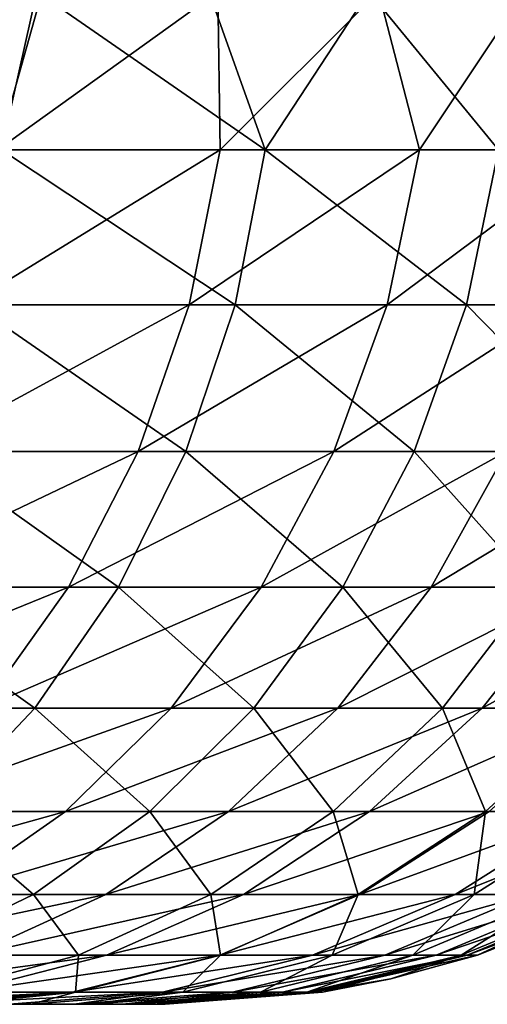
# Model space of a CAD drawing. Header units: metres. Extents: x -23 to 23, y -109 to 23.
# Tile 72 of 256: x 10.57 to 11.95, y -81 to -78.08. Entities that reach past the tile are written whole.
import ezdxf

# ---------------------------------------------------------------- set-up
doc = ezdxf.new("R2010")
doc.units = ezdxf.units.M
doc.layers.add('solid_509434_01', color=7, linetype='CONTINUOUS')

msp = doc.modelspace()

# ---------------------------------------------------------------- linework, layer by layer
at = {"layer": 'solid_509434_01'}
for points in [[(10.502768, -78.469307, 81.251556), (10.062057, -78, 80.645271), (10.635071, -78, 81.365074)], [(10.514798, -78.469307, 100.956955), (10.619641, -78, 100.892365), (10.076128, -78, 101.489578)], [(10.502768, -78.469307, 81.251556), (10.635071, -78, 81.365074), (11.155626, -78, 82.103439)], [(11.162329, -78.469307, 82.180626), (10.502768, -78.469307, 81.251556), (11.155626, -78, 82.103439)], [(10.514798, -78.469307, 100.956955), (11.295744, -78.469307, 99.977509), (10.619641, -78, 100.892365)], [(11.295744, -78.469307, 99.977509), (11.128506, -78, 100.263962), (10.619641, -78, 100.892365)], [(11.295744, -78.469307, 99.977509), (11.602733, -78, 99.603668), (11.128506, -78, 100.263962)], [(11.162329, -78.469307, 82.180626), (11.155626, -78, 82.103439), (11.63062, -78, 82.864685)], [(11.752123, -78.469307, 83.150711), (11.162329, -78.469307, 82.180626), (11.63062, -78, 82.864685)], [(11.295744, -78.469307, 99.977509), (11.985889, -78.469307, 98.932114), (11.602733, -78, 99.603668)], [(11.985889, -78.469307, 98.932114), (12.04025, -78, 98.913055), (11.602733, -78, 99.603668)], [(11.752123, -78.469307, 83.150711), (11.63062, -78, 82.864685), (12.064258, -78, 83.652962)], [(12.272012, -78.469307, 84.156029), (11.752123, -78.469307, 83.150711), (12.064258, -78, 83.652962)], [(10.415408, -78.927498, 81.318466), (10.502768, -78.469307, 81.251556), (11.162329, -78.469307, 82.180626)], [(11.07037, -78.927498, 82.241058), (10.415408, -78.927498, 81.318466), (11.162329, -78.469307, 82.180626)], [(10.431918, -78.927498, 100.88456), (11.206717, -78.927498, 99.912834), (10.514798, -78.469307, 100.956955)], [(11.206717, -78.927498, 99.912834), (11.295744, -78.469307, 99.977509), (10.514798, -78.469307, 100.956955)], [(11.07037, -78.927498, 82.241058), (11.162329, -78.469307, 82.180626), (11.752123, -78.469307, 83.150711)], [(11.656161, -78.927498, 83.204567), (11.07037, -78.927498, 82.241058), (11.752123, -78.469307, 83.150711)], [(11.206717, -78.927498, 99.912834), (11.891432, -78.927498, 98.875664), (11.295744, -78.469307, 99.977509)], [(11.891432, -78.927498, 98.875664), (11.985889, -78.469307, 98.932114), (11.295744, -78.469307, 99.977509)], [(11.656161, -78.927498, 83.204567), (11.752123, -78.469307, 83.150711), (12.272012, -78.469307, 84.156029)], [(12.172611, -78.927498, 84.203232), (11.656161, -78.927498, 83.204567), (12.272012, -78.469307, 84.156029)], [(11.891432, -78.927498, 98.875664), (12.480648, -78.927498, 97.781303), (11.985889, -78.469307, 98.932114)], [(10.272167, -79.362808, 81.428185), (10.415408, -78.927498, 81.318466), (11.07037, -78.927498, 82.241058)], [(10.919584, -79.362808, 82.340157), (10.272167, -79.362808, 81.428185), (11.07037, -78.927498, 82.241058)], [(10.296023, -79.362808, 100.765869), (11.060742, -79.362808, 99.806778), (10.431918, -78.927498, 100.88456)], [(11.060742, -79.362808, 99.806778), (11.206717, -78.927498, 99.912834), (10.431918, -78.927498, 100.88456)], [(10.919584, -79.362808, 82.340157), (11.07037, -78.927498, 82.241058), (11.656161, -78.927498, 83.204567)], [(11.498816, -79.362808, 83.292877), (10.919584, -79.362808, 82.340157), (11.656161, -78.927498, 83.204567)], [(11.060742, -79.362808, 99.806778), (11.736551, -79.362808, 98.783096), (11.206717, -78.927498, 99.912834)], [(11.736551, -79.362808, 98.783096), (11.891432, -78.927498, 98.875664), (11.206717, -78.927498, 99.912834)], [(11.498816, -79.362808, 83.292877), (11.656161, -78.927498, 83.204567), (12.172611, -78.927498, 84.203232)], [(12.009624, -79.362808, 84.280632), (11.498816, -79.362808, 83.292877), (12.172611, -78.927498, 84.203232)], [(11.736551, -79.362808, 98.783096), (12.318102, -79.362808, 97.70298), (11.891432, -78.927498, 98.875664)], [(12.318102, -79.362808, 97.70298), (12.480648, -78.927498, 97.781303), (11.891432, -78.927498, 98.875664)], [(10.076578, -79.764496, 81.577995), (10.272167, -79.362808, 81.428185), (10.919584, -79.362808, 82.340157)], [(10.713695, -79.764496, 82.475464), (10.076578, -79.764496, 81.577995), (10.919584, -79.362808, 82.340157)], [(10.110464, -79.764496, 100.603798), (10.861421, -79.764496, 99.661972), (10.296023, -79.362808, 100.765869)], [(10.861421, -79.764496, 99.661972), (11.060742, -79.362808, 99.806778), (10.296023, -79.362808, 100.765869)], [(10.713695, -79.764496, 82.475464), (10.919584, -79.362808, 82.340157), (11.498816, -79.362808, 83.292877)], [(11.283969, -79.764496, 83.41346), (10.713695, -79.764496, 82.475464), (11.498816, -79.362808, 83.292877)], [(10.861421, -79.764496, 99.661972), (11.52507, -79.764496, 98.6567), (11.060742, -79.362808, 99.806778)], [(11.52507, -79.764496, 98.6567), (11.736551, -79.362808, 98.783096), (11.060742, -79.362808, 99.806778)], [(11.283969, -79.764496, 83.41346), (11.498816, -79.362808, 83.292877), (12.009624, -79.362808, 84.280632)], [(11.787074, -79.764496, 84.386322), (11.283969, -79.764496, 83.41346), (12.009624, -79.362808, 84.280632)], [(11.52507, -79.764496, 98.6567), (12.096153, -79.764496, 97.596031), (11.736551, -79.362808, 98.783096)], [(12.096153, -79.764496, 97.596031), (12.318102, -79.362808, 97.70298), (11.736551, -79.362808, 98.783096)], [(11.787074, -79.764496, 84.386322), (12.009624, -79.362808, 84.280632), (12.45193, -79.362808, 85.298172)], [(12.222855, -79.764496, 85.388855), (11.787074, -79.764496, 84.386322), (12.45193, -79.362808, 85.298172)], [(9.833467, -80.12265, 81.764214), (10.076578, -79.764496, 81.577995), (10.713695, -79.764496, 82.475464)], [(10.45778, -80.12265, 82.643654), (9.833467, -80.12265, 81.764214), (10.713695, -79.764496, 82.475464)], [(9.879821, -80.12265, 100.402351), (10.61367, -80.12265, 99.481979), (10.110464, -79.764496, 100.603798)], [(10.61367, -80.12265, 99.481979), (10.861421, -79.764496, 99.661972), (10.110464, -79.764496, 100.603798)], [(10.45778, -80.12265, 82.643654), (10.713695, -79.764496, 82.475464), (11.283969, -79.764496, 83.41346)], [(11.01692, -80.12265, 83.563339), (10.45778, -80.12265, 82.643654), (11.283969, -79.764496, 83.41346)], [(10.61367, -80.12265, 99.481979), (11.262206, -80.12265, 98.499603), (10.861421, -79.764496, 99.661972)], [(11.262206, -80.12265, 98.499603), (11.52507, -79.764496, 98.6567), (10.861421, -79.764496, 99.661972)], [(11.01692, -80.12265, 83.563339), (11.283969, -79.764496, 83.41346), (11.787074, -79.764496, 84.386322)], [(11.51045, -80.12265, 84.517693), (11.01692, -80.12265, 83.563339), (11.787074, -79.764496, 84.386322)], [(11.262206, -80.12265, 98.499603), (11.820277, -80.12265, 97.463089), (11.52507, -79.764496, 98.6567)], [(11.51045, -80.12265, 84.517693), (11.787074, -79.764496, 84.386322), (12.222855, -79.764496, 85.388855)], [(11.93812, -80.12265, 85.501572), (11.51045, -80.12265, 84.517693), (12.222855, -79.764496, 85.388855)], [(11.820277, -80.12265, 97.463089), (12.096153, -79.764496, 97.596031), (11.52507, -79.764496, 98.6567)], [(11.820277, -80.12265, 97.463089), (12.283169, -80.12265, 96.380646), (12.096153, -79.764496, 97.596031)], [(11.93812, -80.12265, 85.501572), (12.222855, -79.764496, 85.388855), (12.591245, -79.764496, 86.416206)], [(12.299783, -80.12265, 86.510162), (11.93812, -80.12265, 85.501572), (12.591245, -79.764496, 86.416206)], [(10.323603, -80.428436, 99.27124), (10.61367, -80.12265, 99.481979), (9.879821, -80.12265, 100.402351)], [(10.158154, -80.428436, 82.840561), (10.45778, -80.12265, 82.643654), (11.01692, -80.12265, 83.563339)], [(10.704258, -80.428436, 83.738815), (10.158154, -80.428436, 82.840561), (11.01692, -80.12265, 83.563339)], [(10.323603, -80.428436, 99.27124), (10.954444, -80.428436, 98.315666), (10.61367, -80.12265, 99.481979)], [(10.954444, -80.428436, 98.315666), (11.262206, -80.12265, 98.499603), (10.61367, -80.12265, 99.481979)], [(10.704258, -80.428436, 83.738815), (11.01692, -80.12265, 83.563339), (11.51045, -80.12265, 84.517693)], [(11.186579, -80.428436, 84.671501), (10.704258, -80.428436, 83.738815), (11.51045, -80.12265, 84.517693)], [(10.954444, -80.428436, 98.315666), (11.497281, -80.428436, 97.307449), (11.262206, -80.12265, 98.499603)], [(11.186579, -80.428436, 84.671501), (11.51045, -80.12265, 84.517693), (11.93812, -80.12265, 85.501572)], [(11.604753, -80.428436, 85.633545), (11.186579, -80.428436, 84.671501), (11.93812, -80.12265, 85.501572)], [(11.497281, -80.428436, 97.307449), (11.820277, -80.12265, 97.463089), (11.262206, -80.12265, 98.499603)], [(11.497281, -80.428436, 97.307449), (11.94752, -80.428436, 96.254608), (11.820277, -80.12265, 97.463089)], [(11.604753, -80.428436, 85.633545), (11.93812, -80.12265, 85.501572), (12.299783, -80.12265, 86.510162)], [(11.958538, -80.428436, 86.620171), (11.604753, -80.428436, 85.633545), (12.299783, -80.12265, 86.510162)], [(11.94752, -80.428436, 96.254608), (12.283169, -80.12265, 96.380646), (11.820277, -80.12265, 97.463089)], [(11.94752, -80.428436, 96.254608), (12.301462, -80.428436, 95.165466), (12.283169, -80.12265, 96.380646)], [(9.82221, -80.674301, 83.06134), (10.158154, -80.428436, 82.840561), (10.704258, -80.428436, 83.738815)], [(10.353697, -80.674301, 83.935562), (9.82221, -80.674301, 83.06134), (10.704258, -80.428436, 83.738815)], [(9.998376, -80.674301, 99.034958), (10.609376, -80.674301, 98.109436), (10.323603, -80.428436, 99.27124)], [(10.609376, -80.674301, 98.109436), (10.954444, -80.428436, 98.315666), (10.323603, -80.428436, 99.27124)], [(10.353697, -80.674301, 83.935562), (10.704258, -80.428436, 83.738815), (11.186579, -80.428436, 84.671501)], [(10.82345, -80.674301, 84.843956), (10.353697, -80.674301, 83.935562), (11.186579, -80.428436, 84.671501)], [(10.609376, -80.674301, 98.109436), (11.135134, -80.674301, 97.132942), (10.954444, -80.428436, 98.315666)], [(10.82345, -80.674301, 84.843956), (11.186579, -80.428436, 84.671501), (11.604753, -80.428436, 85.633545)], [(11.230977, -80.674301, 85.781509), (10.82345, -80.674301, 84.843956), (11.604753, -80.428436, 85.633545)], [(11.135134, -80.674301, 97.132942), (11.497281, -80.428436, 97.307449), (10.954444, -80.428436, 98.315666)], [(11.135134, -80.674301, 97.132942), (11.571186, -80.674301, 96.113289), (11.497281, -80.428436, 97.307449)], [(11.230977, -80.674301, 85.781509), (11.604753, -80.428436, 85.633545), (11.958538, -80.428436, 86.620171)], [(11.575931, -80.674301, 86.743515), (11.230977, -80.674301, 85.781509), (11.958538, -80.428436, 86.620171)], [(11.571186, -80.674301, 96.113289), (11.94752, -80.428436, 96.254608), (11.497281, -80.428436, 97.307449)], [(11.571186, -80.674301, 96.113289), (11.913958, -80.674301, 95.058525), (11.94752, -80.428436, 96.254608)], [(11.575931, -80.674301, 86.743515), (11.958538, -80.428436, 86.620171), (12.247801, -80.428436, 87.626854)], [(11.858095, -80.674301, 87.725502), (11.575931, -80.674301, 86.743515), (12.247801, -80.428436, 87.626854)], [(11.858095, -80.674301, 87.725502), (12.247801, -80.428436, 87.626854), (12.472559, -80.428436, 88.649208)], [(12.077423, -80.674301, 88.723167), (11.858095, -80.674301, 87.725502), (12.472559, -80.428436, 88.649208)], [(11.913958, -80.674301, 95.058525), (12.301462, -80.428436, 95.165466), (11.94752, -80.428436, 96.254608)], [(11.913958, -80.674301, 95.058525), (12.160784, -80.674301, 93.976959), (12.301462, -80.428436, 95.165466)], [(9.973887, -80.854187, 84.14872), (10.353697, -80.674301, 83.935562), (10.82345, -80.674301, 84.843956)], [(10.430023, -80.854187, 85.030792), (9.973887, -80.854187, 84.14872), (10.82345, -80.674301, 84.843956)], [(10.235518, -80.854187, 97.885994), (10.609376, -80.674301, 98.109436), (9.998376, -80.674301, 99.034958)], [(10.235518, -80.854187, 97.885994), (10.742771, -80.854187, 96.943871), (10.609376, -80.674301, 98.109436)], [(10.430023, -80.854187, 85.030792), (10.82345, -80.674301, 84.843956), (11.230977, -80.674301, 85.781509)], [(10.826015, -80.854187, 85.941818), (10.430023, -80.854187, 85.030792), (11.230977, -80.674301, 85.781509)], [(10.742771, -80.854187, 96.943871), (11.135134, -80.674301, 97.132942), (10.609376, -80.674301, 98.109436)], [(10.742771, -80.854187, 96.943871), (11.163452, -80.854187, 95.960175), (11.135134, -80.674301, 97.132942)], [(10.826015, -80.854187, 85.941818), (11.230977, -80.674301, 85.781509), (11.575931, -80.674301, 86.743515)], [(11.1614, -80.854187, 86.877151), (10.826015, -80.854187, 85.941818), (11.575931, -80.674301, 86.743515)], [(11.163452, -80.854187, 95.960175), (11.571186, -80.674301, 96.113289), (11.135134, -80.674301, 97.132942)], [(11.1614, -80.854187, 86.877151), (11.575931, -80.674301, 86.743515), (11.858095, -80.674301, 87.725502)], [(11.435874, -80.854187, 87.832382), (11.1614, -80.854187, 86.877151), (11.858095, -80.674301, 87.725502)], [(11.163452, -80.854187, 95.960175), (11.494122, -80.854187, 94.942657), (11.571186, -80.674301, 96.113289)], [(11.435874, -80.854187, 87.832382), (11.858095, -80.674301, 87.725502), (12.077423, -80.674301, 88.723167)], [(11.64932, -80.854187, 88.803299), (11.435874, -80.854187, 87.832382), (12.077423, -80.674301, 88.723167)], [(11.494122, -80.854187, 94.942657), (11.913958, -80.674301, 95.058525), (11.571186, -80.674301, 96.113289)], [(11.494122, -80.854187, 94.942657), (11.732234, -80.854187, 93.899239), (11.913958, -80.674301, 95.058525)], [(11.64932, -80.854187, 88.803299), (12.077423, -80.674301, 88.723167), (12.234055, -80.674301, 89.732361)], [(11.801806, -80.854187, 89.785805), (11.64932, -80.854187, 88.803299), (12.234055, -80.674301, 89.732361)], [(11.732234, -80.854187, 93.899239), (12.160784, -80.674301, 93.976959), (11.913958, -80.674301, 95.058525)], [(11.732234, -80.854187, 93.899239), (11.875815, -80.854187, 92.838463), (12.160784, -80.674301, 93.976959)], [(11.801806, -80.854187, 89.785805), (12.234055, -80.674301, 89.732361), (12.328078, -80.674301, 90.749306)], [(11.893362, -80.854187, 90.776047), (11.801806, -80.854187, 89.785805), (12.328078, -80.674301, 90.749306)], [(11.875815, -80.854187, 92.838463), (11.923913, -80.854187, 91.770004), (12.309604, -80.674301, 92.877472)], [(11.875815, -80.854187, 92.838463), (12.309604, -80.674301, 92.877472), (12.160784, -80.674301, 93.976959)], [(11.893362, -80.854187, 90.776047), (12.328078, -80.674301, 90.749306), (12.359451, -80.674301, 91.770004)], [(12.301651, -80.702904, 91.770004), (11.893362, -80.854187, 90.776047), (12.359451, -80.674301, 91.770004)], [(12.309604, -80.674301, 92.877472), (11.923913, -80.854187, 91.770004), (12.301651, -80.702904, 91.770004)], [(12.301651, -80.702904, 91.770004), (11.923913, -80.854187, 91.770004), (11.893362, -80.854187, 90.776047)], [(10.016006, -80.963654, 85.227409), (10.430023, -80.854187, 85.030792), (10.826015, -80.854187, 85.941818)], [(10.399858, -80.963654, 86.110519), (10.016006, -80.963654, 85.227409), (10.826015, -80.854187, 85.941818)], [(10.329872, -80.963654, 96.744911), (10.742771, -80.854187, 96.943871), (10.235518, -80.854187, 97.885994)], [(10.329872, -80.963654, 96.744911), (10.734379, -80.963654, 95.799049), (10.742771, -80.854187, 96.943871)], [(10.399858, -80.963654, 86.110519), (10.826015, -80.854187, 85.941818), (11.1614, -80.854187, 86.877151)], [(10.725174, -80.963654, 87.017776), (10.399858, -80.963654, 86.110519), (11.1614, -80.854187, 86.877151)], [(10.725174, -80.963654, 87.017776), (11.1614, -80.854187, 86.877151), (11.435874, -80.854187, 87.832382)], [(10.991555, -80.963654, 87.944855), (10.725174, -80.963654, 87.017776), (11.435874, -80.854187, 87.832382)], [(10.734379, -80.963654, 95.799049), (11.163452, -80.854187, 95.960175), (10.742771, -80.854187, 96.943871)], [(10.734379, -80.963654, 95.799049), (11.052312, -80.963654, 94.820724), (11.163452, -80.854187, 95.960175)], [(10.991555, -80.963654, 87.944855), (11.435874, -80.854187, 87.832382), (11.64932, -80.854187, 88.803299)], [(11.19881, -80.963654, 88.887619), (10.991555, -80.963654, 87.944855), (11.64932, -80.854187, 88.803299)], [(11.052312, -80.963654, 94.820724), (11.494122, -80.854187, 94.942657), (11.163452, -80.854187, 95.960175)], [(11.052312, -80.963654, 94.820724), (11.281255, -80.963654, 93.817459), (11.494122, -80.854187, 94.942657)], [(11.19881, -80.963654, 88.887619), (11.64932, -80.854187, 88.803299), (11.801806, -80.854187, 89.785805)], [(11.346935, -80.963654, 89.842049), (11.19881, -80.963654, 88.887619), (11.801806, -80.854187, 89.785805)], [(11.281255, -80.963654, 93.817459), (11.732234, -80.854187, 93.899239), (11.494122, -80.854187, 94.942657)], [(11.281255, -80.963654, 93.817459), (11.419323, -80.963654, 92.797424), (11.732234, -80.854187, 93.899239)], [(11.346935, -80.963654, 89.842049), (11.801806, -80.854187, 89.785805), (11.893362, -80.854187, 90.776047)], [(11.435894, -80.963654, 90.804192), (11.346935, -80.963654, 89.842049), (11.893362, -80.854187, 90.776047)], [(11.419323, -80.963654, 92.797424), (11.46558, -80.963654, 91.769997), (11.875815, -80.854187, 92.838463)], [(11.419323, -80.963654, 92.797424), (11.875815, -80.854187, 92.838463), (11.732234, -80.854187, 93.899239)], [(11.435894, -80.963654, 90.804192), (11.893362, -80.854187, 90.776047), (11.923913, -80.854187, 91.770004)], [(11.667562, -80.924782, 91.770004), (11.435894, -80.963654, 90.804192), (11.923913, -80.854187, 91.770004)], [(11.875815, -80.854187, 92.838463), (11.46558, -80.963654, 91.769997), (11.667562, -80.924782, 91.770004)], [(11.875815, -80.854187, 92.838463), (11.667562, -80.924782, 91.770004), (11.923913, -80.854187, 91.770004)], [(11.667562, -80.924782, 91.770004), (11.46558, -80.963654, 91.769997), (11.435894, -80.963654, 90.804192)], [(10.725174, -80.963654, 87.017776), (10.300629, -81, 87.218155), (10.016721, -81, 86.409302)], [(10.725174, -80.963654, 87.017776), (10.016721, -81, 86.409302), (10.399858, -80.963654, 86.110519)], [(10.734379, -80.963654, 95.799049), (10.118341, -81, 96.08493), (10.38238, -81, 95.401855)], [(10.329872, -80.963654, 96.744911), (10.118341, -81, 96.08493), (10.734379, -80.963654, 95.799049)], [(10.991555, -80.963654, 87.944855), (10.538281, -81, 88.051704), (10.300629, -81, 87.218155)], [(10.991555, -80.963654, 87.944855), (10.300629, -81, 87.218155), (10.725174, -80.963654, 87.017776)], [(10.734379, -80.963654, 95.799049), (10.38238, -81, 95.401855), (10.603122, -81, 94.696709)], [(10.991555, -80.963654, 87.944855), (10.730364, -81, 88.915085), (10.538281, -81, 88.051704)], [(11.052312, -80.963654, 94.820724), (10.603122, -81, 94.696709), (10.775737, -81, 93.979904)], [(10.734379, -80.963654, 95.799049), (10.603122, -81, 94.696709), (11.052312, -80.963654, 94.820724)], [(11.19881, -80.963654, 88.887619), (10.874533, -81, 89.813194), (10.730364, -81, 88.915085)], [(11.19881, -80.963654, 88.887619), (10.730364, -81, 88.915085), (10.991555, -80.963654, 87.944855)], [(11.281255, -80.963654, 93.817459), (10.775737, -81, 93.979904), (10.898618, -81, 93.254921)], [(11.052312, -80.963654, 94.820724), (10.775737, -81, 93.979904), (11.281255, -80.963654, 93.817459)], [(11.346935, -80.963654, 89.842049), (10.965452, -81, 90.761765), (10.874533, -81, 89.813194)], [(11.346935, -80.963654, 89.842049), (10.874533, -81, 89.813194), (11.19881, -80.963654, 88.887619)], [(11.419323, -80.963654, 92.797424), (10.898618, -81, 93.254921), (10.973372, -81, 92.518288)], [(11.281255, -80.963654, 93.817459), (10.898618, -81, 93.254921), (11.419323, -80.963654, 92.797424)], [(11.435894, -80.963654, 90.804192), (10.989684, -81, 91.25869), (10.965452, -81, 90.761765)], [(11.435894, -80.963654, 90.804192), (10.965452, -81, 90.761765), (11.346935, -80.963654, 89.842049)], [(11.419323, -80.963654, 92.797424), (10.973372, -81, 92.518288), (11, -81, 91.769997)], [(11.46558, -80.963654, 91.769997), (11, -81, 91.769997), (10.989684, -81, 91.25869)], [(11.46558, -80.963654, 91.769997), (10.989684, -81, 91.25869), (11.435894, -80.963654, 90.804192)], [(11.419323, -80.963654, 92.797424), (11, -81, 91.769997), (11.46558, -80.963654, 91.769997)], [(8.748242, -81, 94.81356), (10.603122, -81, 94.696709), (10.38238, -81, 95.401855)], [(8.748242, -81, 94.81356), (9.230867, -81, 93.524963), (10.603122, -81, 94.696709)], [(9.230568, -81, 88.074005), (10.538281, -81, 88.051704), (10.730364, -81, 88.915085)], [(9.524611, -81, 89.416435), (9.230568, -81, 88.074005), (10.730364, -81, 88.915085)], [(9.230867, -81, 93.524963), (10.775737, -81, 93.979904), (10.603122, -81, 94.696709)], [(9.230867, -81, 93.524963), (10.898618, -81, 93.254921), (10.775737, -81, 93.979904)], [(9.230867, -81, 93.524963), (9.5247, -81, 92.182991), (10.898618, -81, 93.254921)], [(9.524611, -81, 89.416435), (10.874533, -81, 89.813194), (10.965452, -81, 90.761765)], [(9.524611, -81, 89.416435), (10.965452, -81, 90.761765), (9.625, -81, 90.800003)], [(9.524611, -81, 89.416435), (10.730364, -81, 88.915085), (10.874533, -81, 89.813194)], [(9.5247, -81, 92.182991), (11, -81, 91.769997), (10.973372, -81, 92.518288)], [(9.5247, -81, 92.182991), (9.625, -81, 90.800003), (11, -81, 91.769997)], [(9.5247, -81, 92.182991), (10.973372, -81, 92.518288), (10.898618, -81, 93.254921)], [(9.625, -81, 90.800003), (10.989684, -81, 91.25869), (11, -81, 91.769997)], [(9.625, -81, 90.800003), (10.965452, -81, 90.761765), (10.989684, -81, 91.25869)]]:
    msp.add_3dface(points, dxfattribs=at)

doc.saveas('drawing.dxf')
